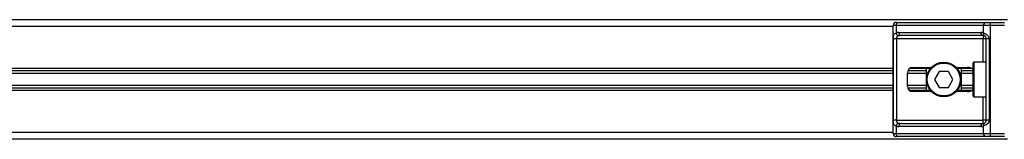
# Model space of a CAD drawing. Header units: millimetres. Extents: x -535 to 1155, y 0 to 326.
# Tile 61 of 116: x 211 to 312, y 140 to 152. Entities that reach past the tile are written whole.
import ezdxf

# ---------------------------------------------------------------- set-up
doc = ezdxf.new("R2010")
doc.units = ezdxf.units.MM

msp = doc.modelspace()

# ---------------------------------------------------------------- linework, layer by layer
at = {"color": 7, "linetype": 'Continuous', "lineweight": 25}
for p, q in [((312.2075, 152.4973), (-24.8542, 152.4973)), ((300.4955, 151.8164), (-13.1422, 151.8164)), ((300.4955, 140.8398), (300.4955, 151.8981)), ((300.7747, 151.8981), (300.4955, 151.8981)), ((309.7493, 151.8981), (300.7747, 151.8981)), ((300.7747, 151.8981), (300.7747, 151.1275)), ((300.8223, 152.225), (301.0058, 152.225)), ((301.0058, 152.225), (309.9804, 152.225)), ((309.7493, 151.1275), (309.7493, 151.8981)), ((310.4234, 151.8981), (309.7493, 151.8981)), ((309.9804, 152.225), (310.4234, 152.225)), ((310.4234, 152.225), (310.4234, 151.8981)), ((310.4234, 152.225), (311.8807, 152.225)), ((310.4234, 151.8981), (310.4234, 140.8398)), ((311.8807, 151.8981), (310.4234, 151.8981)), ((300.5011, 142.2016), (300.5011, 150.5363)), ((300.826, 150.5363), (300.5011, 150.5363)), ((309.7017, 150.5363), (300.826, 150.5363)), ((300.826, 150.5363), (300.826, 142.2016)), ((301.0534, 151.19), (309.4706, 151.19)), ((309.7017, 150.8631), (301.2845, 150.8631)), ((309.7017, 150.8631), (309.7017, 150.5363)), ((310.0285, 150.5363), (309.7017, 150.5363)), ((309.7017, 148.1394), (309.7017, 150.5363)), ((310.3199, 150.5363), (310.0285, 150.5363)), ((310.0285, 142.2016), (310.0285, 150.5363)), ((310.3199, 150.5363), (310.3199, 142.2016)), ((300.4955, 147.4993), (-13.1422, 147.4993)), ((304.3079, 147.4993), (302.1764, 147.4993)), ((302.4842, 147.5946), (304.393, 147.5946)), ((303.9001, 145.2386), (303.9001, 147.4993)), ((306.9481, 147.5946), (308.1026, 147.5946)), ((308.5379, 147.4993), (307.0332, 147.4993)), ((307.441, 147.4993), (307.441, 145.2386)), ((308.6667, 144.6802), (308.6667, 148.0577)), ((310.0285, 148.1394), (308.7484, 148.1394)), ((308.7484, 148.1394), (308.7484, 144.5985)), ((300.4955, 147.2671), (-13.1422, 147.2671)), ((300.4955, 146.9684), (-13.1422, 146.9684)), ((301.9395, 145.688), (301.9395, 147.0499)), ((303.9001, 146.9684), (301.9395, 146.9684)), ((303.9001, 147.2671), (301.9847, 147.2671)), ((305.1988, 147.1861), (304.727, 146.369)), ((306.1423, 147.1861), (305.1988, 147.1861)), ((306.6141, 146.369), (306.1423, 147.1861)), ((308.6667, 147.2671), (307.441, 147.2671)), ((308.6667, 146.9684), (307.441, 146.9684)), ((300.4955, 145.7695), (-13.1422, 145.7695)), ((300.4955, 145.4708), (-13.1422, 145.4708)), ((303.9001, 145.7695), (301.9395, 145.7695)), ((303.9001, 145.4708), (301.9847, 145.4708)), ((304.727, 146.369), (305.1988, 145.5518)), ((305.1988, 145.5518), (306.1423, 145.5518)), ((306.1423, 145.5518), (306.6141, 146.369)), ((308.6667, 145.7695), (307.441, 145.7695)), ((308.6667, 145.4708), (307.441, 145.4708)), ((300.4955, 145.2386), (-13.1422, 145.2386)), ((304.3079, 145.2386), (302.1764, 145.2386)), ((304.393, 145.1433), (302.4842, 145.1433)), ((308.1026, 145.1433), (306.9481, 145.1433)), ((308.5379, 145.2386), (307.0332, 145.2386)), ((308.7484, 144.5985), (310.0285, 144.5985)), ((309.7017, 142.2016), (309.7017, 144.5985)), ((300.826, 142.2016), (300.5011, 142.2016)), ((300.7747, 141.6104), (300.7747, 140.8398)), ((300.826, 142.2016), (309.7017, 142.2016)), ((309.4706, 141.5479), (301.0534, 141.5479)), ((301.2845, 141.8748), (309.7017, 141.8748)), ((310.0285, 142.2016), (309.7017, 142.2016)), ((309.7017, 141.8748), (309.7017, 142.2016)), ((309.7493, 140.8398), (309.7493, 141.6104)), ((310.3199, 142.2016), (310.0285, 142.2016)), ((300.4955, 140.9215), (-13.1422, 140.9215)), ((300.4955, 140.8398), (300.7747, 140.8398)), ((300.7747, 140.8398), (309.7493, 140.8398)), ((301.0058, 140.5129), (300.8223, 140.5129)), ((309.9804, 140.5129), (301.0058, 140.5129)), ((309.7493, 140.8398), (310.4234, 140.8398)), ((310.4234, 140.5129), (309.9804, 140.5129)), ((310.4234, 140.8398), (311.8807, 140.8398)), ((310.4234, 140.8398), (310.4234, 140.5129)), ((311.8807, 140.5129), (310.4234, 140.5129)), ((312.2075, 140.2406), (-24.8542, 140.2406))]:
    msp.add_line(p, q, dxfattribs=at)
for radius in [1.7704, 1.6887]:
    msp.add_circle((305.6706, 146.369), radius, dxfattribs=at)
for centre, radius, start, end in [((300.8223, 151.8981), 0.3268, 90, 180), ((301.0636, 151.939), 0.2918, 101.421754, 188.049467), ((310.0382, 151.939), 0.2918, 101.421754, 188.049467), ((301.0534, 150.5363), 0.6537, 90, 115.240416), ((301.1871, 151.2118), 0.421, 191.548508, 244.483993), ((301.3423, 151.1491), 0.2918, 171.950533, 258.578246), ((309.7595, 151.1491), 0.2918, 171.950533, 258.578246), ((309.4706, 150.5363), 0.6537, 64.759584, 90), ((309.7017, 150.5363), 0.3268, 64.759584, 90), ((309.9834, 151.0381), 0.2506, 159.089812, 235.390127), ((302.4842, 147.0499), 0.5447, 90, 180), ((308.7484, 148.0577), 0.0817, 90, 180), ((302.4842, 145.688), 0.5447, 180, 270), ((308.7484, 144.6802), 0.0817, 180, 270), ((301.1871, 141.5261), 0.421, 115.516007, 168.451492), ((301.0534, 142.2016), 0.6537, 244.759584, 270), ((301.3423, 141.5888), 0.2918, 101.421754, 188.049467), ((309.7595, 141.5888), 0.2918, 101.421754, 188.049467), ((309.4706, 142.2016), 0.6537, 270, 295.240416), ((309.7017, 142.2016), 0.3268, 270, 295.240416), ((309.9834, 141.6998), 0.2506, 124.609873, 200.910188), ((300.8223, 140.8398), 0.3268, 180, 270), ((301.0636, 140.7989), 0.2918, 171.950533, 258.578246), ((310.0382, 140.7989), 0.2918, 171.950533, 258.578246)]:
    msp.add_arc(centre, radius, start, end, dxfattribs=at)
for centre, major_axis, ratio, start_param, end_param in [((301.2845, 150.5363), (0.6537, 0), 0.5, 1.57079633, 2.01132469), ((308.1026, 147.0499), (-0.7704, 0), 0.70710678, 3.89079397, 4.71238898), ((308.1026, 145.688), (-0.7704, 0), 0.70710678, 1.57079633, 2.39239133), ((301.2845, 142.2016), (0.6537, 0), 0.5, 4.27186061, 4.71238898)]:
    msp.add_ellipse(centre, major_axis=major_axis, ratio=ratio, start_param=start_param, end_param=end_param, dxfattribs=at)
for points, knots in [([(300.5011, 150.5363), (300.5012, 150.5557), (300.5016, 150.6361), (300.5052, 150.7217), (300.5181, 150.838), (300.5435, 150.9496), (300.622, 151.0653), (300.7222, 151.1062), (300.7747, 151.1275)], [0, 0, 0, 0, 0.0620594, 0.25604, 0.28119649, 0.496867, 0.73687732, 1, 1, 1, 1]), ([(301.0058, 150.8319), (300.9719, 150.8219), (300.9148, 150.8051), (300.8725, 150.7634), (300.8464, 150.7193), (300.8301, 150.6607), (300.8264, 150.5888), (300.8261, 150.546), (300.826, 150.5363)], [0, 0, 0, 0, 0.27379704, 0.46230291, 0.49915809, 0.70498278, 0.93304377, 1, 1, 1, 1]), ([(309.7493, 151.1275), (309.7998, 151.1101), (309.9156, 151.0702), (310.0956, 150.9627), (310.2133, 150.8382), (310.282, 150.7248), (310.3154, 150.6318), (310.3188, 150.5586), (310.3199, 150.5363)], [0, 0, 0, 0, 0.22040235, 0.50500191, 0.69312024, 0.76694286, 0.92883385, 1, 1, 1, 1]), ([(310.0285, 150.5363), (310.0252, 150.5722), (310.0192, 150.6362), (309.9855, 150.7013), (309.9509, 150.7499), (309.9214, 150.7797), (309.8791, 150.8124), (309.8571, 150.8236), (309.8411, 150.8319)], [0, 0, 0, 0, 0.24595141, 0.43826429, 0.49843058, 0.68293489, 0.7679658, 1, 1, 1, 1]), ([(300.7747, 141.6104), (300.7302, 141.6278), (300.6282, 141.6677), (300.5482, 141.7752), (300.518, 141.8997), (300.5055, 142.0131), (300.5016, 142.1061), (300.5012, 142.1793), (300.5011, 142.2016)], [0, 0, 0, 0, 0.22040235, 0.50500191, 0.69312024, 0.76694286, 0.92883385, 1, 1, 1, 1]), ([(300.826, 142.2016), (300.8265, 142.1657), (300.8274, 142.1017), (300.8404, 142.0366), (300.8622, 141.988), (300.8877, 141.9582), (300.9376, 141.9255), (300.977, 141.9143), (301.0058, 141.906)], [0, 0, 0, 0, 0.24595141, 0.43826429, 0.49843058, 0.68293489, 0.7679658, 1, 1, 1, 1]), ([(310.3199, 142.2016), (310.3191, 142.1822), (310.3157, 142.1019), (310.2833, 142.0162), (310.2133, 141.8999), (310.1105, 141.7883), (309.9269, 141.6727), (309.8103, 141.6318), (309.7493, 141.6104)], [0, 0, 0, 0, 0.0620594, 0.25604, 0.28119649, 0.496867, 0.73687732, 1, 1, 1, 1]), ([(309.8411, 141.906), (309.8604, 141.916), (309.8929, 141.9329), (309.9383, 141.9745), (309.9742, 142.0186), (310.0088, 142.0772), (310.0271, 142.1491), (310.0283, 142.1919), (310.0285, 142.2016)], [0, 0, 0, 0, 0.27379704, 0.46230291, 0.49915809, 0.70498278, 0.93304377, 1, 1, 1, 1])]:
    msp.add_open_spline(points, degree=3, knots=knots, dxfattribs=at)

doc.saveas('drawing.dxf')
